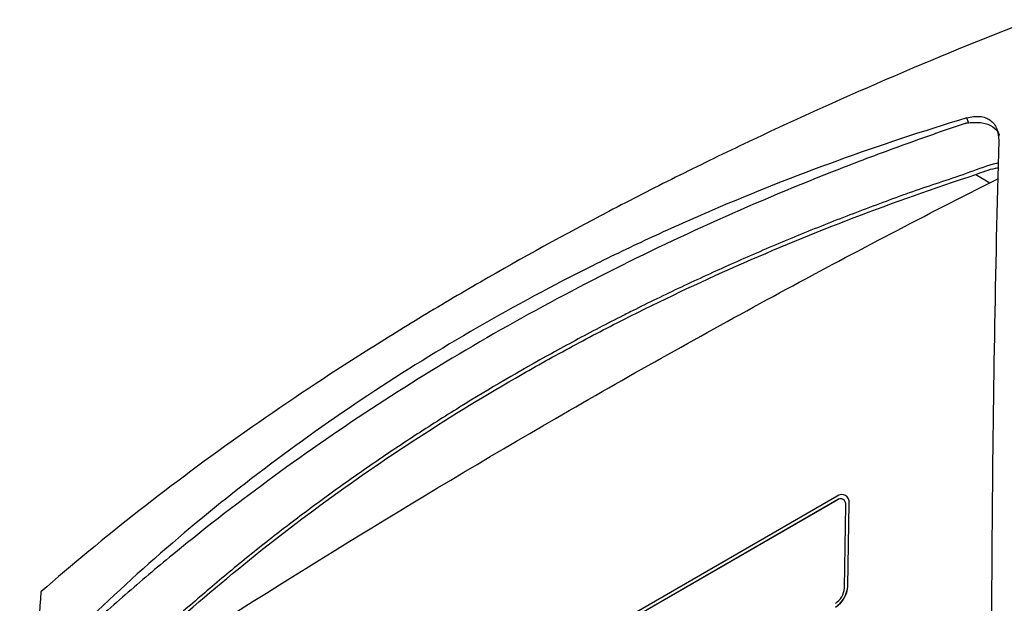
# Model space of a CAD drawing. Header units: millimetres. Extents: x 15458 to 16410, y 10212 to 11278.
# Tile 47 of 139: x 16174 to 16280, y 10483 to 10546. Entities that reach past the tile are written whole.
import ezdxf

# ---------------------------------------------------------------- set-up
doc = ezdxf.new("R2010")
doc.units = ezdxf.units.MM

msp = doc.modelspace()

# ---------------------------------------------------------------- linework, layer by layer
at = {"color": 7, "linetype": 'Continuous', "lineweight": 25}
for p, q in [((16276.5, 10529.41), (16277.99, 10528.52)), ((16277.99, 10528.52), (16278.87, 10528.96)), ((16261.6, 10494.87), (16231.97, 10477.76)), ((16261.59, 10494.46), (16231.97, 10477.36)), ((16261.6, 10494.46), (16231.97, 10477.35)), ((16261.6, 10494.46), (16261.59, 10494.46)), ((16262.53, 10494.95), (16262.53, 10494.96)), ((16262.4, 10485.02), (16262.53, 10493.92)), ((16262.75, 10485.22), (16262.89, 10494.12)), ((16262.76, 10485.22), (16262.89, 10494.12)), ((16262.89, 10494.12), (16262.89, 10494.12)), ((16262.75, 10485.22), (16262.76, 10485.22))]:
    msp.add_line(p, q, dxfattribs=at)
at = {"color": 7, "linetype": 'Continuous', "lineweight": 25, "flags": 128}
msp.add_lwpolyline([(16275.71, 10534.97), (16275.7, 10535.01), (16275.52, 10535.48)], dxfattribs=at)
at = {"color": 7, "linetype": 'Continuous', "lineweight": 25}
for centre, radius, start, end in [((16261.96, 10494.02), 0.576, 349.9323, 130.072), ((16262.11, 10494.26), 0.789, 349.9323, 130.072), ((16261.99, 10493.93), 0.659, 64.6194, 126.6007), ((16261.99, 10494.23), 0.907, 353.3201, 53.3474), ((16259.87, 10485.41), 2.89, 302.4792, 356.3612), ((16260.29, 10485.15), 2.11, 302.4792, 356.3612), ((16259.88, 10485.4), 2.89, 302.4792, 356.3612)]:
    msp.add_arc(centre, radius, start, end, dxfattribs=at)
for points, knots in [([(16282.55, 10546.03), (16271.84, 10541.86), (16261.53, 10537.41), (16249.14, 10531.52), (16246.69, 10530.32), (16241.85, 10527.91), (16239.46, 10526.68), (16232.39, 10522.98), (16227.79, 10520.45), (16221.08, 10516.57), (16218.87, 10515.27), (16214.52, 10512.63), (16212.37, 10511.29), (16206.04, 10507.26), (16201.97, 10504.53), (16190.16, 10496.21), (16182.86, 10490.49), (16176.11, 10484.59)], [0, 0, 0, 0, 0.25, 0.25, 0.3125, 0.3125, 0.375, 0.375, 0.5, 0.5, 0.5625, 0.5625, 0.625, 0.625, 0.75, 0.75, 1, 1, 1, 1]), ([(16275.52, 10535.48), (16275.77, 10535.55), (16276.01, 10535.6), (16276.47, 10535.66), (16276.7, 10535.66), (16277.14, 10535.62), (16277.34, 10535.58), (16277.72, 10535.44), (16277.89, 10535.35), (16278.21, 10535.12), (16278.34, 10534.99), (16278.58, 10534.68), (16278.67, 10534.51), (16278.9, 10533.95), (16278.97, 10533.52), (16278.96, 10533.06)], [0, 0, 0, 0, 0.125, 0.125, 0.25, 0.25, 0.375, 0.375, 0.5, 0.5, 0.625, 0.625, 0.75, 0.75, 1, 1, 1, 1]), ([(16275.52, 10535.48), (16266.1, 10532.64), (16257.01, 10529.35), (16246.05, 10524.65), (16243.88, 10523.68), (16239.58, 10521.69), (16237.45, 10520.67), (16231.13, 10517.51), (16227.01, 10515.29), (16218.98, 10510.66), (16215.06, 10508.23), (16207.42, 10503.17), (16203.7, 10500.53), (16192.87, 10492.32), (16186.11, 10486.47), (16179.81, 10480.23)], [0, 0, 0, 0, 0.25, 0.25, 0.3125, 0.3125, 0.375, 0.375, 0.5, 0.5, 0.625, 0.625, 0.75, 0.75, 1, 1, 1, 1]), ([(16275.36, 10534.89), (16275.21, 10534.85), (16275.07, 10534.8), (16274.79, 10534.7), (16274.64, 10534.65), (16274.21, 10534.51), (16273.93, 10534.41), (16273.08, 10534.12), (16272.51, 10533.92), (16270.81, 10533.33), (16269.68, 10532.92), (16266.3, 10531.7), (16264.07, 10530.86), (16257.42, 10528.26), (16253.06, 10526.44), (16240.21, 10520.67), (16231.93, 10516.45), (16220.01, 10509.57), (16216.12, 10507.19), (16208.52, 10502.24), (16204.8, 10499.68), (16197.56, 10494.39), (16194.02, 10491.66), (16188.86, 10487.44), (16187.16, 10486.01), (16184.66, 10483.84), (16183.83, 10483.11), (16182.59, 10482.01), (16182.18, 10481.64), (16181.57, 10481.09), (16181.26, 10480.81), (16180.96, 10480.53), (16180.75, 10480.35), (16180.65, 10480.26), (16180.55, 10480.16)], [0, 0, 0, 0, 0.003906, 0.003906, 0.007812, 0.007812, 0.015625, 0.015625, 0.03125, 0.03125, 0.0625, 0.0625, 0.125, 0.125, 0.25, 0.25, 0.5, 0.5, 0.625, 0.625, 0.75, 0.75, 0.875, 0.875, 0.9375, 0.9375, 0.96875, 0.96875, 0.984375, 0.984375, 0.992187, 0.996094, 0.996094, 1, 1, 1, 1]), ([(16275.36, 10534.89), (16275.39, 10534.91), (16275.47, 10534.93), (16275.59, 10534.96), (16275.67, 10534.97), (16275.71, 10534.97)], [0, 0, 0, 0, 0.32901, 0.66182, 1, 1, 1, 1]), ([(16275.71, 10534.97), (16276.23, 10535), (16277.25, 10535.07), (16278.36, 10534.58), (16278.94, 10534.06), (16279.01, 10533.63), (16279.01, 10533.61)], [0, 0, 0, 0, 0.32789, 0.656647, 0.985287, 1, 1, 1, 1]), ([(16278.96, 10533.06), (16278.58, 10519.13), (16278.34, 10504.97), (16278.18, 10483.4), (16278.16, 10476.15), (16278.19, 10461.55), (16278.24, 10454.2), (16278.32, 10446.79)], [0, 0, 0, 0, 0.5, 0.5, 0.75, 0.75, 1, 1, 1, 1]), ([(16278.9, 10530.63), (16278.85, 10530.62), (16277.83, 10530.4), (16274.84, 10529.25), (16271.01, 10528.04), (16266.26, 10526.32), (16262.51, 10524.9), (16257.87, 10523.06), (16253.29, 10521.14), (16248.78, 10519.14), (16244.33, 10517.08), (16241.25, 10515.59), (16238.21, 10514.06), (16235.2, 10512.51), (16229.25, 10509.31), (16223.47, 10505.94), (16217.85, 10502.41), (16214.69, 10500.35), (16211.59, 10498.24), (16209.29, 10496.63), (16206.25, 10494.46), (16203.28, 10492.24), (16200.36, 10489.98), (16197.49, 10487.68), (16194.67, 10485.35), (16190.1, 10481.36), (16186.84, 10478.71), (16184.08, 10475.63), (16183.56, 10474.69), (16183.18, 10473.71), (16183.02, 10473), (16182.96, 10472.17), (16182.93, 10471.4), (16182.86, 10470.24), (16182.8, 10469.08), (16182.7, 10467.23), (16182.54, 10463.98), (16182.36, 10460.25), (16182.17, 10455.58), (16182.02, 10451.84), (16181.89, 10448.09), (16181.8, 10445.27), (16181.72, 10442.44), (16181.65, 10439.62), (16181.59, 10437.26), (16181.55, 10435.6), (16181.54, 10434.77), (16181.53, 10434.3), (16181.52, 10433.95), (16181.51, 10433.59), (16181.51, 10433.3), (16181.5, 10433), (16181.5, 10432.7), (16181.49, 10432.41), (16181.48, 10431.99), (16181.46, 10430.75), (16181.43, 10428.62), (16181.39, 10425.77), (16181.34, 10421.96), (16181.29, 10415.22), (16181.36, 10405.52), (16181.24, 10397.17), (16181.5, 10392.64), (16181.73, 10392.3), (16181.79, 10392.2)], [0, 0, 0, 0, 0.0008831, 0.0156156, 0.0450789, 0.0598098, 0.0892729, 0.1040037, 0.1334668, 0.1629298, 0.1776607, 0.2071238, 0.2144891, 0.22922, 0.258683, 0.3176197, 0.3323506, 0.3618137, 0.3765445, 0.3912754, 0.4060063, 0.4354693, 0.4502002, 0.464931, 0.4943941, 0.509125, 0.5623155, 0.5669246, 0.5714748, 0.5756909, 0.579956, 0.5812447, 0.5886103, 0.592293, 0.5996583, 0.6070236, 0.6217543, 0.6512157, 0.6659464, 0.6954078, 0.7101385, 0.7248691, 0.7395998, 0.7543304, 0.7690611, 0.7764264, 0.7801091, 0.7819504, 0.7837917, 0.7856331, 0.7874744, 0.7883951, 0.7902364, 0.7920777, 0.7929984, 0.7966811, 0.8114117, 0.8261424, 0.840873, 0.8703345, 0.9302894, 0.9902529, 0.9972207, 1, 1, 1, 1]), ([(16186.14, 10477.25), (16192.15, 10482.94), (16198.58, 10488.32), (16208.84, 10495.92), (16212.36, 10498.37), (16219.58, 10503.09), (16223.28, 10505.37), (16228.98, 10508.66), (16230.9, 10509.73), (16234.78, 10511.83), (16236.74, 10512.86), (16242.68, 10515.86), (16246.72, 10517.78), (16259.07, 10523.24), (16267.62, 10526.51), (16276.5, 10529.41)], [0, 0, 0, 0, 0.25, 0.25, 0.375, 0.375, 0.5, 0.5, 0.5625, 0.5625, 0.625, 0.625, 0.75, 0.75, 1, 1, 1, 1]), ([(16276.5, 10529.41), (16277.21, 10529.69), (16278.02, 10530), (16278.8, 10530.12), (16278.89, 10530.13)], [0, 0, 0, 0, 0.8783708, 1, 1, 1, 1]), ([(16187.63, 10476.36), (16202.69, 10486.13), (16217.77, 10495.37), (16240.38, 10508.42), (16247.91, 10512.63), (16262.96, 10520.78), (16270.48, 10524.72), (16277.99, 10528.52)], [0, 0, 0, 0, 0.5, 0.5, 0.75, 0.75, 1, 1, 1, 1]), ([(16176.11, 10484.59), (16175.85, 10480.59), (16175.62, 10476.59), (16175.19, 10468.54), (16174.99, 10464.5), (16174.48, 10452.35), (16174.24, 10444.18), (16173.92, 10427.73), (16173.84, 10419.45), (16173.88, 10402.78), (16173.99, 10394.39), (16174.19, 10385.95)], [0, 0, 0, 0, 0.125, 0.125, 0.25, 0.25, 0.5, 0.5, 0.75, 0.75, 1, 1, 1, 1])]:
    msp.add_open_spline(points, degree=3, knots=knots, dxfattribs=at)

doc.saveas('drawing.dxf')
